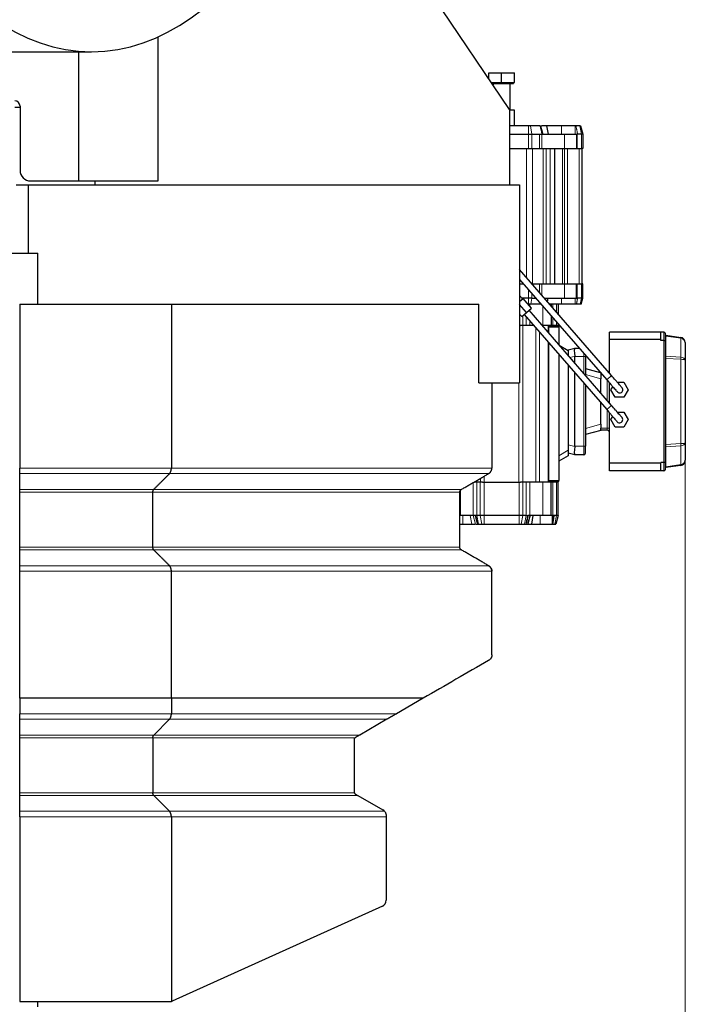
# Model space of a CAD drawing. Header units: inches. Extents: x 0 to 23760, y -13 to 16800.
# Tile 119 of 209: x 7998 to 8621, y 12832 to 13754. Entities that reach past the tile are written whole.
import ezdxf

# ---------------------------------------------------------------- set-up
doc = ezdxf.new("R2010")
doc.units = ezdxf.units.IN
doc.layers.add('254', color=7, linetype='Continuous', true_color=0xffffff)
doc.styles.add('latin_extended', font='simplex.shx')
doc.dimstyles.get("Standard").update_dxf_attribs({"dimtxt": 0.18, "dimasz": 0.18, "dimexe": 0.18, "dimexo": 0.0625, "dimgap": 0.09, "dimtad": 0, "dimtih": 1, "dimtoh": 1, "dimdec": 4, "dimzin": 0, "dimdsep": 46, "dimtxsty": 'Standard', "dimcen": 0.09, "dimadec": 0, "dimazin": 0, "dimtfac": 1, "dimtdec": 4, "dimtofl": 0, "dimtmove": 0, "dimatfit": 3, "dimfxl": 1, "dimtolj": 1, "dimtzin": 0, "dimarcsym": 0})

# ---------------------------------------------------------------- blocks, each defined once
blk = doc.blocks.new('_U1')
at = {"layer": '254', "color": 3, "linetype": 'Continuous', "lineweight": 13, "transparency": 16777216}
for p, q in [((8620.9, 13356.66), (8620.9, 9861.14)), ((1501.23, 11620.66), (1501.23, 9861.14)), ((1641.23, 9901.14), (8480.9, 9901.14))]:
    blk.add_line(p, q, dxfattribs=at)
at = {"layer": '254', "color": 3, "transparency": 16777216}
for points in [[(1641.23, 9924.47), (1641.23, 9877.8), (1501.23, 9901.14)], [(8480.9, 9877.8), (8480.9, 9924.47), (8620.9, 9901.14)]]:
    blk.add_solid(points, dxfattribs=at)
at = {"layer": 'Defpoints', "color": 0, "transparency": 16777216}
for p in [(8620.9, 13396.66), (1501.23, 11660.66), (8620.9, 9901.14)]:
    blk.add_point(p, dxfattribs=at)
at = {"layer": '254', "color": 2, "lineweight": 13, "transparency": 16777216, "insert": (4827.73, 10111.14), "char_height": 140, "attachment_point": 1, "style": 'latin_extended'}
blk.add_mtext('\\A1;7120', dxfattribs=at)

msp = doc.modelspace()

# ---------------------------------------------------------------- linework, layer by layer
at = {"layer": '254', "color": 2, "linetype": 'Continuous', "lineweight": 25}
for p, q in [((8456.308, 13670.167), (8287.013, 13921.156)), ((8127.308, 13603.156), (8127.308, 13738.043)), ((7824.267, 13724.156), (8065.098, 13724.156)), ((8053.086, 13603.156), (8053.086, 13724.158)), ((8436.898, 13704.456), (8448.898, 13704.456)), ((8436.898, 13698.942), (8436.898, 13704.456)), ((8448.898, 13704.456), (8460.898, 13704.456)), ((8448.898, 13695.256), (8448.898, 13704.456)), ((8460.898, 13695.256), (8460.898, 13704.456)), ((8439.385, 13695.256), (8448.898, 13695.256)), ((8439.925, 13694.456), (8460.148, 13694.456)), ((8440.898, 13694.456), (8440.898, 13693.012)), ((8448.898, 13695.256), (8460.898, 13695.256)), ((8456.898, 13669.456), (8456.898, 13694.456)), ((8460.148, 13694.456), (8460.148, 13695.256)), ((7998.099, 13673.156), (7998.099, 13613.156)), ((8456.308, 13670.167), (8456.308, 13599.656)), ((8460.898, 13669.456), (8456.308, 13669.456)), ((8460.898, 13654.656), (8460.898, 13669.456)), ((8473.988, 13654.656), (8456.307, 13654.656)), ((8475.928, 13654.656), (8473.988, 13654.656)), ((8485.129, 13654.656), (8475.928, 13654.656)), ((8485.399, 13654.656), (8485.129, 13654.656)), ((8491.034, 13654.656), (8492.512, 13646.856)), ((8517.916, 13654.656), (8504.875, 13654.656)), ((8522.108, 13654.656), (8518.53, 13654.656)), ((8522.808, 13654.656), (8522.108, 13654.656)), ((8522.808, 13654.656), (8524.898, 13646.856)), ((8456.308, 13646.856), (8473.988, 13646.856)), ((8473.988, 13646.856), (8477.322, 13646.856)), ((8477.322, 13646.856), (8484.544, 13646.856)), ((8484.544, 13646.856), (8486.545, 13646.856)), ((8486.545, 13646.856), (8507.898, 13646.856)), ((8507.898, 13646.856), (8518.898, 13646.856)), ((8518.898, 13646.856), (8519.621, 13646.856)), ((8518.898, 13646.856), (8518.898, 13633.656)), ((8519.621, 13646.856), (8520.117, 13646.856)), ((8523.695, 13646.856), (8520.117, 13646.856)), ((8524.898, 13646.856), (8523.695, 13646.856)), ((8524.898, 13646.856), (8524.898, 13633.656)), ((8456.307, 13633.656), (8473.988, 13633.656)), ((8473.988, 13633.656), (8477.322, 13633.656)), ((8477.322, 13633.656), (8484.544, 13633.656)), ((8484.544, 13633.656), (8486.545, 13633.656)), ((8486.545, 13633.656), (8507.898, 13633.656)), ((8498.398, 13633.656), (8498.398, 13506.656)), ((8507.898, 13633.656), (8518.898, 13633.656)), ((8518.898, 13633.656), (8519.621, 13633.656)), ((8519.621, 13633.656), (8523.695, 13633.656)), ((8524.898, 13633.656), (8523.695, 13633.656)), ((8523.898, 13633.656), (8523.898, 13506.656)), ((7994.394, 13599.656), (8005.808, 13599.656)), ((8005.808, 13599.656), (8465.808, 13599.656)), ((8005.808, 13599.656), (8005.808, 13535.665)), ((8008.099, 13603.156), (8053.086, 13603.156)), ((8053.086, 13603.156), (8127.308, 13603.156)), ((8068.37, 13599.656), (8068.37, 13603.156)), ((8465.808, 13599.656), (8465.808, 13414.156)), ((7322.687, 13535.665), (8014.808, 13535.665)), ((8014.808, 13487.646), (8014.808, 13535.665)), ((8551.835, 13420.952), (8465.809, 13520.116)), ((8465.808, 13510.96), (8547.303, 13417.02)), ((8465.807, 13506.656), (8469.542, 13506.656)), ((8465.834, 13498.19), (8465.808, 13498.221)), ((8465.808, 13498.112), (8465.834, 13498.19)), ((8477.486, 13506.656), (8484.544, 13506.656)), ((8484.544, 13506.656), (8486.545, 13506.656)), ((8486.545, 13506.656), (8507.898, 13506.656)), ((8507.898, 13506.656), (8518.898, 13506.656)), ((8518.898, 13506.656), (8519.621, 13506.656)), ((8518.898, 13493.456), (8518.898, 13506.656)), ((8519.621, 13506.656), (8523.695, 13506.656)), ((8524.898, 13506.656), (8523.695, 13506.656)), ((8524.898, 13493.456), (8524.898, 13506.656)), ((8468.606, 13492.706), (8465.808, 13495.932)), ((8465.808, 13490.278), (8468.984, 13493.034)), ((8473.988, 13493.456), (8467.956, 13493.456)), ((8476.847, 13483.969), (8468.984, 13493.034)), ((8477.322, 13493.456), (8473.988, 13493.456)), ((8477.322, 13493.456), (8480.994, 13493.456)), ((8488.937, 13493.456), (8507.898, 13493.456)), ((8491.871, 13490.073), (8492.512, 13493.456)), ((8507.898, 13493.456), (8518.898, 13493.456)), ((8518.898, 13493.456), (8519.621, 13493.456)), ((8519.621, 13493.456), (8520.117, 13493.456)), ((8523.695, 13493.456), (8520.117, 13493.456)), ((8523.344, 13487.656), (8524.898, 13493.456)), ((8524.898, 13493.456), (8523.695, 13493.456)), ((7997.808, 13487.656), (7997.808, 13334.252)), ((7997.808, 13487.656), (8139.799, 13487.656)), ((8139.799, 13487.656), (8427.586, 13487.656)), ((8139.799, 13487.656), (8139.799, 13334.252)), ((8427.586, 13414.156), (8427.586, 13487.656)), ((8472.315, 13480.037), (8465.808, 13487.539)), ((8467.783, 13476.106), (8472.315, 13480.037)), ((8472.315, 13480.037), (8476.847, 13483.969)), ((8473.988, 13487.656), (8473.649, 13487.656)), ((8476.286, 13487.656), (8473.988, 13487.656)), ((8551.835, 13392.952), (8474.581, 13482.003)), ((8485.487, 13487.656), (8476.286, 13487.656)), ((8495.1, 13487.656), (8493.968, 13487.656)), ((8495.398, 13487.656), (8495.398, 13486.007)), ((8501.898, 13487.656), (8501.898, 13478.514)), ((8517.917, 13487.656), (8504.875, 13487.656)), ((8522.515, 13487.656), (8518.938, 13487.656)), ((8523.344, 13487.656), (8522.515, 13487.656)), ((8467.783, 13476.106), (8465.808, 13478.382)), ((8467.783, 13476.106), (8465.808, 13478.382)), ((8470.049, 13478.072), (8547.303, 13389.02)), ((8495.398, 13476.851), (8495.398, 13467.656)), ((8465.808, 13467.656), (8466.733, 13467.656)), ((8468.863, 13467.656), (8466.733, 13467.656)), ((8471.934, 13467.656), (8468.863, 13467.656)), ((8475.47, 13467.656), (8471.934, 13467.656)), ((8479.085, 13467.656), (8475.47, 13467.656)), ((8487.398, 13467.656), (8487.028, 13467.656)), ((8495.398, 13467.656), (8487.398, 13467.656)), ((8492.398, 13467.656), (8492.398, 13461.464)), ((8492.898, 13467.156), (8492.898, 13466.156)), ((8502.398, 13467.156), (8492.898, 13467.156)), ((8492.898, 13466.156), (8492.898, 13460.889)), ((8495.398, 13467.156), (8495.398, 13467.656)), ((8496.863, 13467.656), (8495.398, 13467.656)), ((8500.434, 13467.656), (8496.863, 13467.656)), ((8501.898, 13467.656), (8500.434, 13467.656)), ((8501.898, 13469.358), (8501.898, 13467.656)), ((8502.398, 13467.156), (8502.398, 13466.156)), ((8502.398, 13466.156), (8502.398, 13449.938)), ((8549.898, 13454.556), (8549.898, 13461.656)), ((8597.898, 13461.656), (8549.898, 13461.656)), ((8600.898, 13461.656), (8597.898, 13461.656)), ((8597.898, 13454.556), (8597.898, 13461.656)), ((8492.398, 13452.307), (8492.398, 13321.156)), ((8492.898, 13451.732), (8492.898, 13322.656)), ((8597.898, 13454.556), (8549.898, 13454.556)), ((8549.898, 13423.183), (8549.898, 13454.556)), ((8597.898, 13453.656), (8597.898, 13454.556)), ((8600.898, 13453.656), (8597.898, 13453.656)), ((8601.898, 13460.656), (8601.898, 13453.241)), ((8601.898, 13453.241), (8601.898, 13340.07)), ((8602.759, 13458.626), (8616.594, 13456.682)), ((8620.898, 13451.73), (8620.898, 13435.346)), ((8502.89, 13449.372), (8511.398, 13444.459)), ((8511.398, 13444.935), (8517.378, 13446.65)), ((8511.398, 13444.459), (8511.398, 13444.935)), ((8511.398, 13444.459), (8511.398, 13439.263)), ((8517.378, 13446.65), (8517.398, 13446.656)), ((8517.398, 13446.656), (8521.594, 13446.656)), ((8502.398, 13440.781), (8502.398, 13322.656)), ((8517.398, 13432.647), (8517.398, 13438.656)), ((8527.398, 13439.964), (8527.398, 13438.656)), ((8527.398, 13438.656), (8527.398, 13421.119)), ((8620.898, 13435.346), (8620.898, 13357.965)), ((8511.398, 13430.407), (8511.398, 13351.048)), ((8527.398, 13427.656), (8541.31, 13423.928)), ((8517.398, 13354.656), (8517.398, 13423.491)), ((8541.898, 13423.25), (8541.898, 13421.656)), ((8541.898, 13421.656), (8541.898, 13419.152)), ((8541.898, 13419.152), (8541.898, 13417.975)), ((8541.898, 13404.406), (8541.898, 13417.975)), ((8427.586, 13414.156), (8465.808, 13414.156)), ((8439.808, 13414.156), (8439.808, 13334.252)), ((8527.398, 13411.963), (8527.398, 13354.656)), ((8549.898, 13395.185), (8549.898, 13414.031)), ((8551.316, 13407.656), (8552.963, 13410.509)), ((8555.357, 13400.656), (8551.316, 13407.656)), ((8557.287, 13414.656), (8563.44, 13414.656)), ((8563.44, 13414.656), (8567.481, 13407.656)), ((8567.481, 13407.656), (8563.44, 13400.656)), ((8563.44, 13400.656), (8555.357, 13400.656)), ((8541.898, 13375.336), (8541.898, 13395.25)), ((8549.898, 13338.756), (8549.898, 13386.029)), ((8551.316, 13379.656), (8552.958, 13382.501)), ((8555.357, 13372.656), (8551.316, 13379.656)), ((8557.297, 13386.656), (8563.44, 13386.656)), ((8563.44, 13386.656), (8567.481, 13379.656)), ((8567.481, 13379.656), (8563.44, 13372.656)), ((8541.898, 13369.541), (8527.398, 13365.656)), ((8541.898, 13375.336), (8541.898, 13374.159)), ((8541.898, 13374.159), (8541.898, 13371.656)), ((8541.898, 13369.656), (8541.898, 13371.656)), ((8547.898, 13369.656), (8541.898, 13369.656)), ((8541.898, 13369.656), (8541.898, 13369.541)), ((8563.44, 13372.656), (8555.357, 13372.656)), ((8511.398, 13351.048), (8511.398, 13345.852)), ((8527.398, 13348.156), (8527.398, 13354.656)), ((8620.898, 13357.965), (8620.898, 13341.581)), ((8511.398, 13345.852), (8502.398, 13340.656)), ((8517.378, 13346.661), (8511.398, 13348.376)), ((8517.398, 13346.656), (8517.378, 13346.661)), ((8525.898, 13346.656), (8517.398, 13346.656)), ((7997.808, 13329.056), (7997.808, 13334.252)), ((8549.898, 13331.656), (8549.898, 13338.756)), ((8597.898, 13338.756), (8549.898, 13338.756)), ((8600.898, 13339.656), (8597.898, 13339.656)), ((8597.898, 13338.756), (8597.898, 13339.656)), ((8597.898, 13331.656), (8597.898, 13338.756)), ((8601.898, 13340.07), (8601.898, 13332.656)), ((8616.594, 13336.63), (8602.759, 13334.685)), ((8492.898, 13322.656), (8492.898, 13321.656)), ((8502.398, 13321.656), (8502.398, 13322.656)), ((8597.898, 13331.656), (8549.898, 13331.656)), ((8600.898, 13331.656), (8597.898, 13331.656)), ((7997.808, 13311.735), (7997.808, 13314.334)), ((8425.863, 13321.156), (8423.124, 13321.156)), ((8428.934, 13321.156), (8425.863, 13321.156)), ((8431.064, 13321.156), (8428.934, 13321.156)), ((8431.064, 13321.156), (8432.6, 13321.156)), ((8432.6, 13321.156), (8465.197, 13321.156)), ((8465.197, 13321.156), (8466.733, 13321.156)), ((8468.863, 13321.156), (8466.733, 13321.156)), ((8471.934, 13321.156), (8468.863, 13321.156)), ((8475.47, 13321.156), (8471.934, 13321.156)), ((8487.398, 13321.156), (8475.47, 13321.156)), ((8495.398, 13321.156), (8487.398, 13321.156)), ((8502.398, 13321.656), (8492.898, 13321.656)), ((8495.398, 13321.156), (8495.398, 13321.656)), ((8495.398, 13289.906), (8495.398, 13321.156)), ((8496.863, 13321.156), (8495.398, 13321.156)), ((8500.434, 13321.156), (8496.863, 13321.156)), ((8501.898, 13321.156), (8500.434, 13321.156)), ((8501.898, 13289.906), (8501.898, 13321.156)), ((7997.808, 13260.2), (7997.808, 13311.735)), ((8122.479, 13260.2), (8122.479, 13311.735)), ((8409.808, 13260.2), (8409.808, 13311.735)), ((8410.398, 13289.906), (8409.808, 13289.906)), ((8422.327, 13289.906), (8410.398, 13289.906)), ((8424.241, 13289.906), (8422.327, 13289.906)), ((8425.863, 13289.906), (8424.241, 13289.906)), ((8428.934, 13289.906), (8425.863, 13289.906)), ((8432.47, 13289.906), (8428.934, 13289.906)), ((8465.327, 13289.906), (8432.47, 13289.906)), ((8468.863, 13289.906), (8465.327, 13289.906)), ((8471.934, 13289.906), (8468.863, 13289.906)), ((8471.934, 13289.906), (8473.556, 13289.906)), ((8475.491, 13289.906), (8473.347, 13281.906)), ((8475.47, 13289.906), (8473.556, 13289.906)), ((8487.398, 13289.906), (8475.47, 13289.906)), ((8478.302, 13289.906), (8476.786, 13281.906)), ((8495.398, 13289.906), (8487.398, 13289.906)), ((8496.863, 13289.906), (8495.398, 13289.906)), ((8498.02, 13289.906), (8496.863, 13289.906)), ((8500.434, 13289.906), (8498.02, 13289.906)), ((8501.898, 13289.906), (8499.755, 13281.906)), ((8501.898, 13289.906), (8500.434, 13289.906)), ((8409.808, 13281.906), (8412.67, 13281.906)), ((8426.249, 13281.906), (8426.281, 13281.906)), ((8426.281, 13281.906), (8427.379, 13281.906)), ((8427.379, 13281.906), (8430.45, 13281.906)), ((8430.45, 13281.906), (8432.47, 13281.906)), ((8432.47, 13281.906), (8465.327, 13281.906)), ((8465.327, 13281.906), (8467.347, 13281.906)), ((8467.347, 13281.906), (8470.418, 13281.906)), ((8470.418, 13281.906), (8471.687, 13281.906)), ((8471.687, 13281.906), (8471.77, 13281.906)), ((8485.169, 13281.906), (8496.129, 13281.906)), ((8496.578, 13281.906), (8498.918, 13281.906)), ((8498.918, 13281.906), (8499.755, 13281.906)), ((7997.808, 13237.683), (7997.808, 13242.879)), ((7997.808, 13118.742), (7997.808, 13104.247)), ((8139.799, 13118.742), (8139.799, 13104.247)), ((8139.799, 13118.742), (8139.799, 13118.742)), ((8375.577, 13118.742), (8350.538, 13104.247)), ((7997.808, 13099.056), (7997.808, 13104.247)), ((7997.808, 13084.334), (7997.808, 13099.056)), ((8123.345, 13084.334), (8138.067, 13099.056)), ((8341.571, 13099.056), (8316.14, 13084.334)), ((7997.808, 13081.735), (7997.808, 13084.334)), ((7997.808, 13030.2), (7997.808, 13081.735)), ((8122.479, 13081.735), (8122.479, 13030.2)), ((8310.808, 13079.517), (8310.808, 13031.441)), ((7997.808, 13027.601), (7997.808, 13030.2)), ((7997.808, 13012.879), (7997.808, 13027.601)), ((8123.345, 13027.601), (8138.067, 13012.879)), ((8314.457, 13027.601), (8337.808, 13014.12)), ((7997.808, 13007.683), (7997.808, 13012.879)), ((8339.32, 13012.879), (8339.502, 13012.66)), ((7997.808, 13007.683), (7997.808, 12834.656)), ((8139.799, 13007.683), (8139.799, 12834.884)), ((8340.808, 13007.683), (8340.808, 12929.592)), ((8337.28, 12924.125), (8140.633, 12835.189)), ((7997.808, 12834.656), (8138.161, 12834.656)), ((8014.808, 12829.665), (8014.808, 12834.662))]:
    msp.add_line(p, q, dxfattribs=at)
at = {"layer": '254', "color": 110, "linetype": 'Continuous', "lineweight": 13}
for p, q in [((8473.988, 13654.656), (8473.988, 13646.856)), ((8475.928, 13654.656), (8477.322, 13646.856)), ((8504.875, 13654.656), (8504.875, 13646.856)), ((8522.108, 13654.656), (8523.695, 13646.856)), ((8473.988, 13646.856), (8473.988, 13633.656)), ((8477.322, 13646.856), (8477.322, 13633.656)), ((8484.544, 13646.856), (8484.544, 13633.656)), ((8486.545, 13646.856), (8486.545, 13633.656)), ((8507.898, 13646.856), (8507.898, 13633.656)), ((8519.621, 13646.856), (8519.621, 13633.656)), ((8523.695, 13646.856), (8523.695, 13633.656)), ((8472.085, 13633.656), (8472.085, 13512.883)), ((8477.742, 13633.656), (8477.742, 13506.656)), ((8487.727, 13633.656), (8487.727, 13506.656)), ((8490.555, 13633.656), (8490.555, 13506.656)), ((8494.398, 13633.656), (8494.398, 13506.656)), ((8505.898, 13633.656), (8505.898, 13506.656)), ((8507.742, 13633.656), (8507.742, 13506.656)), ((8510.57, 13633.656), (8510.57, 13506.656)), ((8521.555, 13633.656), (8521.555, 13506.656)), ((8473.988, 13493.456), (8473.988, 13501.531)), ((8484.544, 13498.519), (8484.544, 13506.656)), ((8486.545, 13496.213), (8486.545, 13506.656)), ((8507.898, 13493.456), (8507.898, 13506.656)), ((8519.621, 13493.456), (8519.621, 13506.656)), ((8523.695, 13493.456), (8523.695, 13506.656)), ((8473.988, 13487.656), (8473.988, 13493.456)), ((8476.286, 13487.656), (8477.322, 13493.456)), ((8477.322, 13493.456), (8477.322, 13497.688)), ((8504.875, 13487.656), (8504.875, 13493.456)), ((8522.515, 13487.656), (8523.695, 13493.456)), ((8475.47, 13487.656), (8475.47, 13485.557)), ((8475.47, 13482.774), (8475.47, 13480.979)), ((8487.398, 13486.072), (8487.398, 13467.656)), ((8496.863, 13487.656), (8496.863, 13484.319)), ((8500.434, 13487.656), (8500.434, 13480.202)), ((8468.863, 13477.043), (8468.863, 13467.656)), ((8471.934, 13475.899), (8471.934, 13467.656)), ((8475.47, 13471.823), (8475.47, 13467.656)), ((8496.863, 13475.163), (8496.863, 13467.656)), ((8500.434, 13471.046), (8500.434, 13467.656)), ((8468.733, 13467.656), (8468.733, 13321.156)), ((8480.844, 13465.627), (8480.844, 13321.156)), ((8484.38, 13461.551), (8484.38, 13321.156)), ((8502.398, 13466.156), (8492.898, 13466.156)), ((8600.898, 13453.656), (8600.898, 13461.656)), ((8600.898, 13339.656), (8600.898, 13453.656)), ((8616.594, 13455.811), (8602.759, 13457.756)), ((8602.759, 13457.756), (8602.759, 13439.073)), ((8616.594, 13438.267), (8616.594, 13455.811)), ((8517.378, 13438.96), (8513.009, 13437.707)), ((8525.898, 13438.656), (8517.398, 13438.656)), ((8525.898, 13441.693), (8525.898, 13438.656)), ((8527.398, 13438.656), (8525.898, 13438.656)), ((8525.898, 13422.849), (8525.898, 13438.656)), ((8602.759, 13439.073), (8616.594, 13438.267)), ((8616.594, 13436.166), (8602.759, 13436.972)), ((8602.759, 13436.972), (8602.759, 13356.339)), ((8616.594, 13357.145), (8616.594, 13436.166)), ((8541.898, 13417.975), (8527.398, 13421.86)), ((8543.282, 13421.656), (8541.898, 13421.656)), ((8547.303, 13417.02), (8551.835, 13420.952)), ((8547.898, 13397.489), (8547.898, 13416.334)), ((8465.197, 13414.156), (8465.197, 13321.156)), ((8525.898, 13354.656), (8525.898, 13413.693)), ((8547.303, 13389.02), (8551.835, 13392.952)), ((8547.898, 13371.656), (8547.898, 13388.334)), ((8527.398, 13371.451), (8541.898, 13375.336)), ((8547.898, 13371.656), (8541.898, 13371.656)), ((8549.898, 13371.656), (8547.898, 13371.656)), ((8547.898, 13369.656), (8547.898, 13371.656)), ((8502.398, 13345.852), (8511.398, 13351.048)), ((8511.398, 13356.066), (8517.378, 13354.351)), ((8517.398, 13354.656), (8525.898, 13354.656)), ((8525.898, 13354.656), (8525.898, 13346.656)), ((8527.398, 13354.656), (8525.898, 13354.656)), ((8602.759, 13356.339), (8616.594, 13357.145)), ((8616.594, 13355.044), (8602.759, 13354.239)), ((8602.759, 13354.239), (8602.759, 13335.555)), ((8616.594, 13337.5), (8616.594, 13355.044)), ((8600.898, 13331.656), (8600.898, 13339.656)), ((8602.759, 13335.555), (8616.594, 13337.5)), ((8138.067, 13329.056), (7997.808, 13329.056)), ((8436.808, 13329.056), (8138.067, 13329.056)), ((8429.064, 13324.587), (8429.064, 13321.156)), ((8432.6, 13326.629), (8432.6, 13321.156)), ((8502.398, 13322.656), (8492.898, 13322.656)), ((8123.345, 13314.334), (7997.808, 13314.334)), ((8411.308, 13314.334), (8123.345, 13314.334)), ((8410.398, 13289.906), (8410.398, 13313.481)), ((8422.327, 13289.906), (8422.327, 13320.696)), ((8425.863, 13289.906), (8425.863, 13321.156)), ((8428.934, 13289.906), (8428.934, 13321.156)), ((8432.47, 13289.906), (8432.47, 13321.156)), ((8465.327, 13289.906), (8465.327, 13321.156)), ((8468.863, 13289.906), (8468.863, 13321.156)), ((8471.934, 13289.906), (8471.934, 13321.156)), ((8475.47, 13289.906), (8475.47, 13321.156)), ((8487.398, 13289.906), (8487.398, 13321.156)), ((8496.863, 13289.906), (8496.863, 13321.156)), ((8500.434, 13289.906), (8500.434, 13321.156)), ((8122.479, 13311.735), (7997.808, 13311.735)), ((8409.808, 13311.735), (8122.479, 13311.735)), ((8412.671, 13289.906), (8412.67, 13281.906)), ((8419.54, 13289.906), (8421.055, 13281.906)), ((8422.333, 13289.906), (8424.476, 13281.906)), ((8422.335, 13289.906), (8424.478, 13281.906)), ((8425.863, 13289.906), (8427.379, 13281.906)), ((8428.934, 13289.906), (8430.45, 13281.906)), ((8432.47, 13289.906), (8432.47, 13281.906)), ((8465.327, 13289.906), (8465.327, 13281.906)), ((8468.863, 13289.906), (8467.347, 13281.906)), ((8471.934, 13289.906), (8470.418, 13281.906)), ((8485.169, 13289.906), (8485.169, 13281.906)), ((8496.13, 13289.906), (8496.129, 13281.906)), ((8497.239, 13289.906), (8496.418, 13281.906)), ((8500.434, 13289.906), (8498.918, 13281.906)), ((8122.479, 13260.2), (7997.808, 13260.2)), ((8409.808, 13260.2), (8122.479, 13260.2)), ((8123.345, 13257.601), (7997.808, 13257.601)), ((8411.309, 13257.601), (8123.345, 13257.601)), ((8138.067, 13242.879), (7997.808, 13242.879)), ((8436.808, 13242.879), (8138.067, 13242.879)), ((8139.799, 13237.683), (7997.808, 13237.683)), ((8439.807, 13237.683), (8139.799, 13237.683)), ((8139.799, 13104.247), (7997.808, 13104.247)), ((8350.538, 13104.247), (8139.799, 13104.247)), ((8138.067, 13099.056), (7997.808, 13099.056)), ((8341.571, 13099.056), (8138.067, 13099.056)), ((8123.345, 13084.334), (7997.808, 13084.334)), ((8316.14, 13084.334), (8123.345, 13084.334)), ((8122.479, 13081.735), (7997.808, 13081.735)), ((8311.788, 13081.735), (8122.479, 13081.735)), ((8122.479, 13030.2), (7997.808, 13030.2)), ((8123.345, 13027.601), (7997.808, 13027.601)), ((8311.076, 13030.2), (8122.479, 13030.2)), ((8314.457, 13027.601), (8123.345, 13027.601)), ((8138.067, 13012.879), (7997.808, 13012.879)), ((8339.32, 13012.879), (8138.067, 13012.879)), ((7997.808, 13007.683), (8139.799, 13007.683)), ((8139.799, 13007.683), (8340.808, 13007.683))]:
    msp.add_line(p, q, dxfattribs=at)
at = {"layer": '254', "color": 2, "linetype": 'Continuous', "lineweight": 25}
for centre, radius, start, end in [((7993.099, 13673.156), 5, 0, 90), ((8008.099, 13613.156), 10, 180, 270), ((8600.898, 13460.656), 1, 0, 90), ((8602.898, 13459.616), 1, 180, 262), ((8615.898, 13451.73), 5, 0, 82), ((8547.898, 13425.656), 2, 307.829531, 0), ((8559.398, 13407.656), 3, 227.745, 51.39), ((8559.398, 13379.656), 3, 220.955625, 0), ((8559.398, 13379.656), 3, 0, 40.9725), ((8547.898, 13367.656), 2, 0, 90), ((8525.898, 13348.156), 1.5, 270, 0), ((8615.898, 13341.581), 5, 278, 0), ((8600.898, 13332.656), 1, 270, 0), ((8602.898, 13333.695), 1, 98, 180), ((8313.808, 13079.517), 3, 132.31333, 180), ((8313.808, 13079.517), 3, 120.067013, 132.313944), ((8313.808, 13031.441), 3, 204.435938, 213.7425), ((8334.808, 12929.592), 6, 294.335399, 0), ((8138.161, 12840.656), 6, 270, 285.847156)]:
    msp.add_arc(centre, radius, start, end, dxfattribs=at)
for centre, major_axis, ratio, start_param, end_param in [((8065.098, 14154.656), (0, 430.5), 0.5735764, 0.0931241, 6.1900612), ((7993.183, 13834.664), (0, -162.5), 0.819152, 0, 0.0370119), ((8600.898, 13453.241), (-1, 0), 0.4142136, 3.1415927, 4.712389), ((8518.523, 13438.656), (-1.124, 7.999), 0.1352959, 0.0190123, 1.5137594), ((8489.499, 13438.656), (27.899, 0), 0.2867446, 0, 0.0380245), ((8518.523, 13354.656), (1.124, 7.999), 0.1352959, 1.6278333, 3.1225803), ((8489.499, 13354.656), (-27.899, 0), 0.2867446, 3.1035681, 3.1415927), ((8600.898, 13340.07), (-1, 0), 0.4142136, 1.5707963, 3.1415927), ((8313.808, 13031.441), (-3, 0), 1, 0, 0.4264783), ((8334.808, 13008.924), (-4.243, 4.243), 1, 4.6467344, 4.9741884), ((8138.161, 12840.656), (-2.005, 5.655), 1, 3.0774089, 3.2255567)]:
    msp.add_ellipse(centre, major_axis=major_axis, ratio=ratio, start_param=start_param, end_param=end_param, dxfattribs=at)
at = {"layer": '254', "color": 110, "linetype": 'Continuous', "lineweight": 13}
for centre, major_axis, ratio, start_param, end_param in [((8602.898, 13459.616), (0, 1.879), 0.5322887, 1.5707963, 3.0019663), ((8602.342, 13455.655), (-0.418, -2.971), 0.0575518, 2.36425, 3.1415927), ((8616.177, 13453.711), (0.418, 2.971), 0.0575518, 5.5058426, 6.2831853), ((8615.898, 13451.73), (-5, 0), 0.8242641, 3.1415927, 4.5727626), ((8602.898, 13438.613), (-1, 0), 0.4644661, 4.8520153, 6.2831853), ((8602.898, 13438.613), (0, 1.657), 0.6035534, 1.5707963, 3.0019663), ((8602.342, 13436.972), (-0.174, -2.995), 0.1389424, 1.5788845, 2.3562272), ((8615.898, 13435.346), (-5, 0), 0.5899495, 3.1415927, 4.5727626), ((8616.177, 13436.166), (0.174, 2.995), 0.1389424, 4.7204772, 5.4978199), ((8615.898, 13435.346), (-5, 0), 0.1656854, 3.1415927, 4.5727626), ((8602.898, 13354.699), (0, 1.657), 0.6035534, 0.1396263, 1.5707963), ((8602.898, 13354.699), (-1, 0), 0.4644661, 0, 1.43117), ((8602.342, 13356.339), (0.174, -2.995), 0.1389424, 0.7853655, 1.5627081), ((8615.898, 13357.965), (-5, 0), 0.1656854, 1.7104227, 3.1415927), ((8615.898, 13357.965), (-5, 0), 0.5899495, 1.7104227, 3.1415927), ((8616.177, 13357.145), (-0.174, 2.995), 0.1389424, 3.9269581, 4.7043008), ((8615.898, 13341.581), (-5, 0), 0.8242641, 1.7104227, 3.1415927), ((8602.898, 13333.695), (0, 1.879), 0.5322887, 0.1396263, 1.5707963), ((8602.342, 13337.656), (0.418, -2.971), 0.0575518, 0, 0.7773427), ((8616.177, 13339.6), (-0.418, 2.971), 0.0575518, 3.1415927, 3.9189353)]:
    msp.add_ellipse(centre, major_axis=major_axis, ratio=ratio, start_param=start_param, end_param=end_param, dxfattribs=at)
for points, degree in [([(8485.129, 13654.656), (8485.593, 13652.056), (8486.057, 13649.456), (8486.521, 13646.856)], 3), ([(8517.916, 13654.656), (8517.916, 13652.056), (8517.917, 13649.456), (8517.917, 13646.856)], 3), ([(8518.53, 13654.656), (8520.117, 13646.856)], 1), ([(8517.917, 13487.656), (8517.917, 13493.456)], 1), ([(8518.937, 13487.656), (8520.115, 13493.456)], 1), ([(7997.808, 13334.252), (8139.799, 13334.252)], 1), ([(8139.799, 13334.252), (8439.808, 13334.252)], 1)]:
    msp.add_open_spline(points, degree=degree, dxfattribs=at)
at = {"layer": '254', "color": 2, "linetype": 'Continuous', "lineweight": 25}
for points, degree in [([(8485.398, 13654.656), (8487.488, 13646.856)], 1), ([(7997.808, 13314.334), (7997.808, 13321.695), (7997.808, 13329.056)], 2), ([(8123.345, 13314.334), (8130.706, 13321.695), (8138.067, 13329.056)], 2), ([(8411.308, 13314.334), (8424.058, 13321.695), (8436.808, 13329.056)], 2), ([(8496.129, 13281.906), (8496.231, 13281.906), (8496.328, 13281.906), (8496.418, 13281.906)], 3), ([(8496.418, 13281.906), (8496.474, 13281.906), (8496.528, 13281.906), (8496.578, 13281.906)], 3), ([(7997.808, 13242.879), (7997.808, 13250.24), (7997.808, 13257.601)], 2), ([(8138.067, 13242.879), (8130.706, 13250.24), (8123.345, 13257.601)], 2), ([(8436.808, 13242.879), (8424.058, 13250.24), (8411.309, 13257.601)], 2), ([(7997.808, 13118.742), (7997.808, 13178.213), (7997.808, 13237.683)], 2), ([(8139.799, 13118.742), (8139.799, 13178.213), (8139.799, 13237.683)], 2), ([(8439.808, 13159.377), (8439.808, 13198.53), (8439.807, 13237.683)], 2), ([(8436.814, 13154.193), (8416.401, 13142.376), (8395.989, 13130.559), (8375.577, 13118.742)], 3)]:
    msp.add_open_spline(points, degree=degree, dxfattribs=at)
for points, knots in [([(8491.034, 13654.656), (8489.219, 13654.656), (8487.785, 13654.656), (8486.621, 13654.656), (8486.434, 13654.656), (8486.271, 13654.656)], [0, 0, 0, 0, 0.8202747, 0.8202747, 1, 1, 1, 1]), ([(8504.875, 13654.656), (8502.336, 13654.656), (8499.783, 13654.656), (8495.037, 13654.656), (8492.85, 13654.656), (8491.034, 13654.656)], [0, 0, 0, 0, 0.5, 0.5, 1, 1, 1, 1]), ([(8518.53, 13654.656), (8518.452, 13654.656), (8518.358, 13654.656), (8518.152, 13654.656), (8518.037, 13654.656), (8517.916, 13654.656)], [0, 0, 0, 0, 0.4990775, 0.4990775, 1, 1, 1, 1]), ([(8485.934, 13487.656), (8485.931, 13487.656), (8485.891, 13487.656), (8485.742, 13487.656), (8485.629, 13487.656), (8485.486, 13487.656)], [0, 0, 0, 0, 0.4910473, 0.4910473, 1, 1, 1, 1]), ([(8504.875, 13487.656), (8502.402, 13487.656), (8499.917, 13487.656), (8496.745, 13487.656), (8495.905, 13487.656), (8495.1, 13487.656)], [0, 0, 0, 0, 0.7272397, 0.7272397, 1, 1, 1, 1]), ([(8518.937, 13487.656), (8518.809, 13487.656), (8518.653, 13487.656), (8518.306, 13487.656), (8518.114, 13487.656), (8517.917, 13487.656)], [0, 0, 0, 0, 0.50042, 0.50042, 1, 1, 1, 1]), ([(8547.303, 13417.02), (8548.654, 13415.463), (8550.563, 13413.267), (8552.92, 13410.557), (8554.482, 13408.765), (8555.772, 13407.289), (8557.06, 13405.819), (8557.476, 13405.354), (8557.515, 13405.32)], [0, 0, 0, 0, 0.2463281, 0.3709017, 0.4959965, 0.6215935, 0.7477956, 1, 1, 1, 1]), ([(8561.282, 13409.991), (8561.31, 13409.969), (8561.008, 13410.332), (8559.893, 13411.634), (8558.73, 13412.984), (8557.279, 13414.665), (8555.029, 13417.266), (8553.17, 13419.412), (8551.835, 13420.952)], [0, 0, 0, 0, 0.2466074, 0.3709362, 0.4958554, 0.6213194, 0.7472933, 1, 1, 1, 1]), ([(8547.303, 13389.02), (8548.646, 13387.472), (8550.53, 13385.301), (8552.833, 13382.645), (8554.34, 13380.909), (8555.566, 13379.495), (8556.768, 13378.109), (8557.127, 13377.696), (8557.132, 13377.69)], [0, 0, 0, 0, 0.249457, 0.374717, 0.4999928, 0.6252575, 0.7505417, 1, 1, 1, 1]), ([(8561.665, 13381.621), (8561.659, 13381.628), (8561.3, 13382.041), (8560.098, 13383.427), (8558.872, 13384.84), (8557.366, 13386.577), (8555.062, 13389.232), (8553.178, 13391.404), (8551.835, 13392.952)], [0, 0, 0, 0, 0.2494583, 0.3747425, 0.5000072, 0.625283, 0.750543, 1, 1, 1, 1]), ([(8424.226, 13289.906), (8424.327, 13289.504), (8424.429, 13289.102), (8424.734, 13287.896), (8424.937, 13287.092), (8425.325, 13285.558), (8425.51, 13284.828), (8425.88, 13283.367), (8426.065, 13282.636), (8426.249, 13281.906)], [0, 0, 0, 0, 0.1507095, 0.1507095, 0.4521285, 0.4521285, 0.7260643, 0.7260643, 1, 1, 1, 1]), ([(8424.241, 13289.906), (8424.409, 13289.241), (8424.578, 13288.575), (8424.917, 13287.243), (8425.087, 13286.577), (8425.598, 13284.576), (8425.939, 13283.242), (8426.281, 13281.906)], [0, 0, 0, 0, 0.25, 0.25, 0.5, 0.5, 1, 1, 1, 1]), ([(8473.556, 13289.906), (8473.403, 13289.24), (8473.249, 13288.574), (8472.94, 13287.242), (8472.784, 13286.575), (8472.317, 13284.575), (8472.003, 13283.241), (8471.687, 13281.906)], [0, 0, 0, 0, 0.25, 0.25, 0.5, 0.5, 1, 1, 1, 1]), ([(8473.6, 13289.906), (8473.599, 13289.9), (8473.597, 13289.894), (8473.591, 13289.865), (8473.585, 13289.841), (8473.558, 13289.724), (8473.537, 13289.631), (8473.43, 13289.163), (8473.344, 13288.789), (8473.088, 13287.666), (8472.916, 13286.918), (8472.583, 13285.459), (8472.42, 13284.748), (8472.095, 13283.327), (8471.932, 13282.616), (8471.77, 13281.906)], [0, 0, 0, 0, 0.0021925, 0.0021925, 0.0109623, 0.0109623, 0.0460416, 0.0460416, 0.1863588, 0.1863588, 0.4669933, 0.4669933, 0.7334967, 0.7334967, 1, 1, 1, 1]), ([(8475.513, 13289.906), (8475.156, 13288.572), (8474.798, 13287.239), (8474.084, 13284.572), (8473.727, 13283.239), (8473.369, 13281.906)], [0, 0, 0, 0, 0.5, 0.5, 1, 1, 1, 1]), ([(8498.02, 13289.906), (8497.777, 13288.572), (8497.535, 13287.239), (8497.173, 13285.239), (8497.053, 13284.572), (8496.814, 13283.239), (8496.696, 13282.572), (8496.578, 13281.906)], [0, 0, 0, 0, 0.5, 0.5, 0.75, 0.75, 1, 1, 1, 1]), ([(8412.67, 13281.906), (8414.202, 13281.906), (8415.747, 13281.906), (8418.624, 13281.906), (8419.952, 13281.906), (8421.055, 13281.906)], [0, 0, 0, 0, 0.5, 0.5, 1, 1, 1, 1]), ([(8421.055, 13281.906), (8422.158, 13281.906), (8423.028, 13281.906), (8423.723, 13281.906), (8423.827, 13281.906), (8423.92, 13281.906)], [0, 0, 0, 0, 0.833659, 0.833659, 1, 1, 1, 1]), ([(8424.478, 13281.906), (8424.479, 13281.906), (8424.479, 13281.906), (8424.48, 13281.906), (8424.479, 13281.906), (8424.487, 13281.906), (8424.499, 13281.906), (8424.519, 13281.906), (8424.532, 13281.906), (8424.571, 13281.906), (8424.597, 13281.906), (8424.672, 13281.906), (8424.716, 13281.906), (8424.822, 13281.906), (8424.858, 13281.906), (8424.872, 13281.906), (8424.839, 13281.906), (8425.38, 13281.906), (8425.789, 13281.906), (8426.198, 13281.906)], [0, 0, 0, 0, 0.0373501, 0.0373501, 0.0826843, 0.0826843, 0.1733527, 0.1733527, 0.2640212, 0.2640212, 0.3546896, 0.3546896, 0.5360264, 0.5360264, 0.6266948, 0.6266948, 0.7173633, 0.7173633, 1, 1, 1, 1]), ([(8471.77, 13281.906), (8472.131, 13281.906), (8472.493, 13281.906), (8472.987, 13281.906), (8472.953, 13281.906), (8472.968, 13281.906), (8473.005, 13281.906), (8473.111, 13281.906), (8473.154, 13281.906), (8473.254, 13281.906), (8473.297, 13281.906), (8473.328, 13281.906), (8473.339, 13281.906), (8473.347, 13281.906), (8473.346, 13281.906), (8473.347, 13281.906), (8473.347, 13281.906), (8473.347, 13281.906)], [0, 0, 0, 0, 0.2574783, 0.2574783, 0.3509073, 0.3509073, 0.4443364, 0.4443364, 0.6311945, 0.6311945, 0.8180526, 0.8180526, 0.9114816, 0.9114816, 0.9581961, 0.9581961, 1, 1, 1, 1]), ([(8473.91, 13281.906), (8474.006, 13281.906), (8474.114, 13281.906), (8474.814, 13281.906), (8475.684, 13281.906), (8476.786, 13281.906)], [0, 0, 0, 0, 0.172974, 0.172974, 1, 1, 1, 1]), ([(8476.786, 13281.906), (8477.888, 13281.906), (8479.216, 13281.906), (8482.092, 13281.906), (8483.636, 13281.906), (8485.169, 13281.906)], [0, 0, 0, 0, 0.5, 0.5, 1, 1, 1, 1]), ([(8436.808, 13242.879), (8437.036, 13242.747), (8437.254, 13242.601), (8437.565, 13242.362), (8437.666, 13242.279), (8437.814, 13242.15), (8437.887, 13242.083), (8437.959, 13242.015), (8438.006, 13241.969), (8438.03, 13241.946), (8438.239, 13241.737), (8438.411, 13241.54), (8438.727, 13241.127), (8438.872, 13240.911), (8439.068, 13240.571), (8439.13, 13240.456), (8439.247, 13240.219), (8439.301, 13240.099), (8439.451, 13239.737), (8439.535, 13239.491), (8439.67, 13238.988), (8439.721, 13238.732), (8439.764, 13238.406), (8439.772, 13238.34), (8439.785, 13238.209), (8439.79, 13238.144), (8439.803, 13237.946), (8439.807, 13237.815), (8439.807, 13237.683)], [0, 0, 0, 0, 0.125, 0.125, 0.1875, 0.1875, 0.21875, 0.234375, 0.234375, 0.25, 0.25, 0.375, 0.375, 0.5, 0.5, 0.5625, 0.5625, 0.625, 0.625, 0.75, 0.75, 0.875, 0.875, 0.90625, 0.90625, 0.9375, 0.9375, 1, 1, 1, 1]), ([(8439.808, 13159.368), (8439.807, 13159.189), (8439.799, 13159.014), (8439.767, 13158.668), (8439.744, 13158.498), (8439.71, 13158.309), (8439.707, 13158.288), (8439.699, 13158.247), (8439.687, 13158.185), (8439.656, 13158.042), (8439.627, 13157.924), (8439.566, 13157.691), (8439.519, 13157.541), (8439.443, 13157.325), (8439.417, 13157.254), (8439.376, 13157.15), (8439.362, 13157.115), (8439.333, 13157.047), (8439.319, 13157.014), (8439.246, 13156.847), (8439.185, 13156.721), (8439.058, 13156.479), (8438.993, 13156.364), (8438.857, 13156.142), (8438.787, 13156.036), (8438.679, 13155.883), (8438.643, 13155.833), (8438.569, 13155.735), (8438.532, 13155.687), (8438.42, 13155.547), (8438.345, 13155.458), (8438.192, 13155.288), (8438.114, 13155.207), (8437.958, 13155.051), (8437.879, 13154.977), (8437.64, 13154.764), (8437.478, 13154.635), (8437.15, 13154.398), (8436.983, 13154.291), (8436.814, 13154.193)], [0, 0, 0, 0, 0.0625, 0.0625, 0.125, 0.125, 0.1328125, 0.1328125, 0.140625, 0.15625, 0.1875, 0.1875, 0.25, 0.25, 0.28125, 0.28125, 0.296875, 0.296875, 0.3125, 0.3125, 0.375, 0.375, 0.4375, 0.4375, 0.5, 0.5, 0.53125, 0.53125, 0.5625, 0.5625, 0.625, 0.625, 0.6875, 0.6875, 0.75, 0.75, 0.875, 0.875, 1, 1, 1, 1]), ([(8139.799, 13118.742), (8127.967, 13118.742), (8116.134, 13118.742), (8092.469, 13118.742), (8080.636, 13118.742), (8056.971, 13118.742), (8045.138, 13118.742), (8021.473, 13118.742), (8009.64, 13118.742), (7997.808, 13118.742)], [0, 0, 0, 0, 0.25, 0.25, 0.5, 0.5, 0.75, 0.75, 1, 1, 1, 1]), ([(8375.577, 13118.742), (8369.224, 13118.742), (8362.871, 13118.742), (8328.756, 13118.742), (8300.993, 13118.742), (8228.753, 13118.742), (8184.276, 13118.742), (8139.799, 13118.742)], [0, 0, 0, 0, 0.0808296, 0.0808296, 0.4340816, 0.4340816, 1, 1, 1, 1]), ([(8350.538, 13104.247), (8350.247, 13104.079), (8349.951, 13103.907), (8349.345, 13103.556), (8349.036, 13103.378), (8348.403, 13103.011), (8348.08, 13102.824), (8347.664, 13102.583), (8347.58, 13102.535), (8347.411, 13102.437), (8347.326, 13102.388), (8347.07, 13102.239), (8346.897, 13102.139), (8346.545, 13101.936), (8346.367, 13101.832), (8346.004, 13101.623), (8345.82, 13101.516), (8345.444, 13101.298), (8345.253, 13101.187), (8344.86, 13100.96), (8344.659, 13100.844), (8344.349, 13100.664), (8344.244, 13100.603), (8344.029, 13100.479), (8343.921, 13100.416), (8343.754, 13100.32), (8343.697, 13100.287), (8343.612, 13100.238), (8343.583, 13100.221), (8343.526, 13100.188), (8343.497, 13100.171), (8343.352, 13100.087), (8343.234, 13100.019), (8342.994, 13099.88), (8342.872, 13099.809), (8342.715, 13099.718), (8342.683, 13099.7), (8342.62, 13099.663), (8342.588, 13099.645), (8342.492, 13099.589), (8342.428, 13099.552), (8342.299, 13099.477), (8342.233, 13099.439), (8342.135, 13099.382), (8342.102, 13099.363), (8342.052, 13099.334), (8342.035, 13099.325), (8342.002, 13099.305), (8341.985, 13099.296), (8341.901, 13099.247), (8341.835, 13099.209), (8341.702, 13099.132), (8341.636, 13099.094), (8341.571, 13099.056)], [0, 0, 0, 0, 0.125, 0.125, 0.25, 0.25, 0.375, 0.375, 0.40625, 0.40625, 0.4375, 0.4375, 0.5, 0.5, 0.5625, 0.5625, 0.625, 0.625, 0.6875, 0.6875, 0.75, 0.75, 0.78125, 0.78125, 0.8125, 0.8125, 0.828125, 0.828125, 0.8359375, 0.8359375, 0.84375, 0.84375, 0.875, 0.875, 0.90625, 0.90625, 0.9140625, 0.9140625, 0.921875, 0.921875, 0.9375, 0.9375, 0.953125, 0.953125, 0.9609375, 0.9609375, 0.9648437, 0.9648437, 0.96875, 0.96875, 0.984375, 0.984375, 1, 1, 1, 1]), ([(8316.14, 13084.334), (8316.086, 13084.302), (8316.032, 13084.271), (8315.925, 13084.209), (8315.871, 13084.178), (8315.803, 13084.139), (8315.79, 13084.131), (8315.763, 13084.115), (8315.723, 13084.092), (8315.683, 13084.069), (8315.605, 13084.024), (8315.554, 13083.994), (8315.453, 13083.936), (8315.404, 13083.907), (8315.33, 13083.865), (8315.306, 13083.851), (8315.257, 13083.823), (8315.233, 13083.809), (8315.115, 13083.74), (8315.024, 13083.688), (8314.847, 13083.585), (8314.76, 13083.535), (8314.591, 13083.437), (8314.509, 13083.389), (8314.346, 13083.295), (8314.266, 13083.249), (8314.149, 13083.181), (8314.11, 13083.158), (8314.032, 13083.113), (8313.994, 13083.091), (8313.804, 13082.981), (8313.657, 13082.896), (8313.37, 13082.73), (8313.23, 13082.649), (8312.957, 13082.491), (8312.823, 13082.413), (8312.56, 13082.261), (8312.431, 13082.187), (8312.305, 13082.113)], [0, 0, 0, 0, 0.03125, 0.03125, 0.0625, 0.0625, 0.0703125, 0.0703125, 0.078125, 0.09375, 0.09375, 0.125, 0.125, 0.15625, 0.15625, 0.171875, 0.171875, 0.1875, 0.1875, 0.25, 0.25, 0.3125, 0.3125, 0.375, 0.375, 0.4375, 0.4375, 0.46875, 0.46875, 0.5, 0.5, 0.625, 0.625, 0.75, 0.75, 0.875, 0.875, 1, 1, 1, 1]), ([(8312.305, 13082.113), (8312.214, 13082.061), (8312.125, 13082.003), (8311.953, 13081.877), (8311.869, 13081.809), (8311.788, 13081.735)], [0, 0, 0, 0, 0.5, 0.5, 1, 1, 1, 1]), ([(8311.076, 13030.2), (8311.144, 13030.052), (8311.222, 13029.91), (8311.4, 13029.644), (8311.498, 13029.519), (8311.658, 13029.346), (8311.713, 13029.291), (8311.799, 13029.212), (8311.828, 13029.187), (8311.886, 13029.137), (8311.915, 13029.113), (8312.063, 13028.995), (8312.185, 13028.913), (8312.308, 13028.842)], [0, 0, 0, 0, 0.25, 0.25, 0.5, 0.5, 0.625, 0.625, 0.6875, 0.6875, 0.75, 0.75, 1, 1, 1, 1]), ([(8312.308, 13028.842), (8312.383, 13028.799), (8312.459, 13028.755), (8312.614, 13028.666), (8312.693, 13028.62), (8312.853, 13028.528), (8312.935, 13028.48), (8313.06, 13028.408), (8313.103, 13028.383), (8313.189, 13028.334), (8313.232, 13028.309), (8313.364, 13028.232), (8313.454, 13028.18), (8313.594, 13028.1), (8313.641, 13028.073), (8313.737, 13028.017), (8313.786, 13027.989), (8313.884, 13027.932), (8313.934, 13027.904), (8314.035, 13027.845), (8314.086, 13027.816), (8314.165, 13027.77), (8314.191, 13027.755), (8314.231, 13027.732), (8314.245, 13027.724), (8314.271, 13027.709), (8314.285, 13027.701), (8314.352, 13027.662), (8314.405, 13027.632), (8314.457, 13027.601)], [0, 0, 0, 0, 0.125, 0.125, 0.25, 0.25, 0.375, 0.375, 0.4375, 0.4375, 0.5, 0.5, 0.625, 0.625, 0.6875, 0.6875, 0.75, 0.75, 0.8125, 0.8125, 0.875, 0.875, 0.90625, 0.90625, 0.921875, 0.921875, 0.9375, 0.9375, 1, 1, 1, 1]), ([(8339.32, 13012.879), (8339.489, 13012.685), (8339.671, 13012.453), (8339.935, 13012.045), (8340.021, 13011.899), (8340.125, 13011.704), (8340.145, 13011.664), (8340.186, 13011.584), (8340.245, 13011.462), (8340.302, 13011.337), (8340.41, 13011.08), (8340.475, 13010.903), (8340.591, 13010.535), (8340.641, 13010.344), (8340.692, 13010.099), (8340.701, 13010.05), (8340.719, 13009.95), (8340.728, 13009.9), (8340.752, 13009.749), (8340.765, 13009.648), (8340.797, 13009.341), (8340.808, 13009.134), (8340.808, 13008.924)], [0, 0, 0, 0, 0.25, 0.25, 0.375, 0.375, 0.40625, 0.40625, 0.4375, 0.5, 0.5, 0.625, 0.625, 0.75, 0.75, 0.78125, 0.78125, 0.8125, 0.8125, 0.875, 0.875, 1, 1, 1, 1]), ([(8340.808, 13008.924), (8340.808, 13008.727), (8340.808, 13008.525), (8340.808, 13008.214), (8340.808, 13008.11), (8340.808, 13007.977), (8340.808, 13007.951), (8340.808, 13007.897), (8340.808, 13007.87), (8340.808, 13007.79), (8340.808, 13007.737), (8340.808, 13007.683)], [0, 0, 0, 0, 0.5, 0.5, 0.75, 0.75, 0.8125, 0.8125, 0.875, 0.875, 1, 1, 1, 1])]:
    msp.add_open_spline(points, degree=3, knots=knots, dxfattribs=at)
for points, weights in [([(8138.067, 13329.056), (8139.799, 13330.788), (8139.799, 13334.252)], [1, 0.866025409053, 1]), ([(8436.808, 13329.056), (8439.808, 13330.788), (8439.808, 13334.252)], [1, 0.866025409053, 1]), ([(8122.479, 13311.735), (8122.479, 13313.468), (8123.345, 13314.334)], [1, 0.866025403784, 1]), ([(8409.808, 13311.735), (8409.808, 13313.468), (8411.308, 13314.334)], [1, 0.866025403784, 1]), ([(7997.808, 13257.601), (7997.808, 13258.468), (7997.808, 13260.2)], [1, 0.866025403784, 1]), ([(8123.345, 13257.601), (8122.479, 13258.468), (8122.479, 13260.2)], [1, 0.866025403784, 1]), ([(8411.309, 13257.601), (8409.809, 13258.468), (8409.808, 13260.2)], [1, 0.866025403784, 1]), ([(8139.799, 13237.683), (8139.799, 13241.147), (8138.067, 13242.879)], [1, 0.866025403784, 1]), ([(8439.807, 13237.683), (8439.807, 13241.147), (8436.808, 13242.879)], [1, 0.866025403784, 1]), ([(8138.067, 13099.056), (8139.798, 13100.786), (8139.799, 13104.247)], [1, 0.866133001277, 0.999784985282]), ([(8122.479, 13081.735), (8122.479, 13083.468), (8123.345, 13084.334)], [1, 0.866025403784, 1]), ([(8123.345, 13027.601), (8122.479, 13028.468), (8122.479, 13030.2)], [1, 0.86602540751, 1]), ([(8139.799, 13007.683), (8139.799, 13011.147), (8138.067, 13012.879)], [1, 0.866025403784, 1])]:
    msp.add_rational_spline(points, weights, degree=2, dxfattribs=at)

# ---------------------------------------------------------------- dimensions: what is measured, and where the dimension line sits
at = {"layer": '254', "color": 2, "linetype": 'Continuous', "lineweight": 13}
dim = msp.add_linear_dim(base=(8620.898, 9901.137), p1=(1501.226, 11660.656), p2=(8620.898, 13396.656), dimstyle='Standard', override={"dimscale": 40, "dimtxt": 3.5, "dimasz": 3.5, "dimexe": 1, "dimexo": 1, "dimgap": 1.75, "dimtad": 1, "dimtih": 1, "dimtoh": 0, "dimdec": 0, "dimlfac": 1, "dimzin": 8, "dimdsep": 46, "dimlunit": 2, "dimtxsty": 'latin_extended', "dimsah": 1, "dimse1": 0, "dimse2": 0, "dimsd1": 0, "dimsd2": 0, "dimclrd": 3, "dimclre": 3, "dimclrt": 2, "dimtol": 0, "dimtm": -0.1, "dimtfac": 0.714286, "dimtdec": 3, "dimtofl": 1, "dimtmove": 0, "dimtzin": 8, "dimlwd": 13, "dimlwe": 13}, dxfattribs=at)
dim.commit()
dim.dimension.update_dxf_attribs({"geometry": '_U1', "text_midpoint": (5061.062, 9901.137), "dimtype": 160})

doc.saveas('drawing.dxf')
